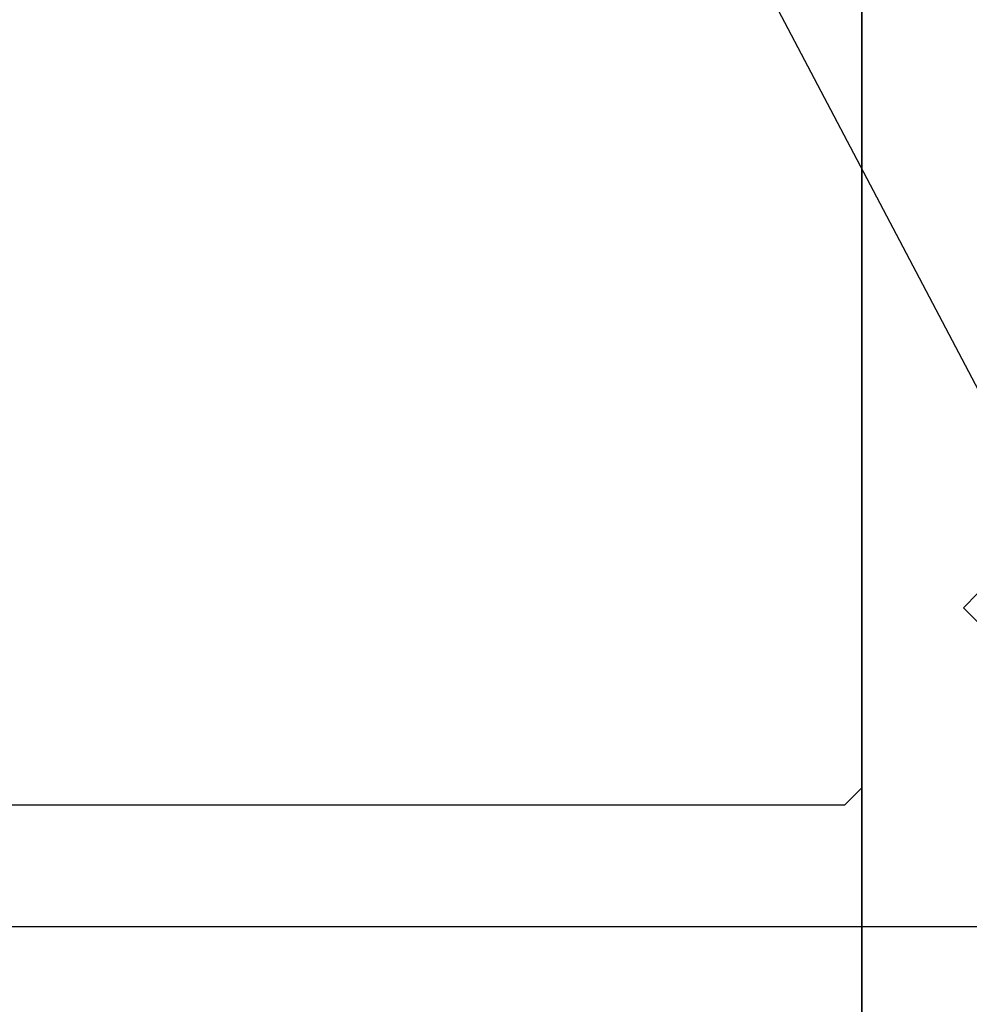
# Model space of a CAD drawing. Extents: x 4615668 to 9294084, y 5325188 to 10688993.
# Tile 244 of 256: x 4639510.43 to 4639512.07, y 5327417.82 to 5327419.52. Entities that reach past the tile are written whole.
import ezdxf

# ---------------------------------------------------------------- set-up
doc = ezdxf.new("R2010")
doc.units = 0
doc.header["$MEASUREMENT"] = 0
doc.layers.add('A_wymiary', color=152, linetype='Continuous', lineweight=5)
doc.layers.add('K-OPISY', color=252, linetype='Continuous', lineweight=15)
doc.layers.add('CrossSectionsProfils', color=7, linetype='Continuous')
doc.layers.add('DIM', color=7, linetype='Continuous')
doc.styles.add('Arial Narrow 20', font='arial.ttf', dxfattribs={"height": 20})
doc.styles.add('Simplex', font='simplex.shx')
doc.dimstyles.new('1do100 ok', dxfattribs={"dimscale": 0.5, "dimtxt": 12, "dimasz": 25, "dimexe": 20, "dimexo": 0, "dimgap": 5, "dimtad": 1, "dimdec": 0, "dimzin": 9, "dimtxsty": 'Arial Narrow 20', "dimblk": 'ARCHTICK', "dimcen": 3, "dimdle": 20, "dimclrd": 256, "dimclre": 256, "dimclrt": 256, "dimadec": 0, "dimazin": 2, "dimtfac": 1, "dimtdec": 0, "dimtix": 1, "dimtmove": 2, "dimatfit": 3, "dimldrblk": 'NONE', "dimfxl": 0, "dimtvp": 1, "dimtolj": 1, "dimtzin": 0, "dimlwd": 5, "dimlwe": 5, "dimarcsym": 0})
doc.dimstyles.new('1do50', dxfattribs={"dimscale": 5, "dimtxt": 2.5, "dimasz": 2.5, "dimexe": 2.5, "dimexo": 0.5, "dimgap": 1, "dimtad": 1, "dimdec": 1, "dimrnd": 0.5, "dimzin": 12, "dimdsep": 46, "dimtxsty": 'Simplex', "dimblk": 'OBLIQUE', "dimcen": 0.5, "dimdle": 2.5, "dimclrd": 256, "dimclre": 256, "dimclrt": 256, "dimadec": 1, "dimazin": 3, "dimtfac": 1, "dimtdec": 1, "dimtix": 1, "dimtmove": 0, "dimatfit": 3, "dimfxl": 0, "dimtolj": 1, "dimtzin": 0, "dimarcsym": 0})

# ---------------------------------------------------------------- blocks, each defined once
blk = doc.blocks.new('K43_2153_X', base_point=(858.06159, 1427.40338))
at = {"layer": 'CrossSectionsProfils', "flags": 128}
for points in [[(856.05942, 1420.90338), (856.05942, 1413.40349), (854.05942, 1413.40349), (854.05942, 1414.40349), (853.05942, 1414.40349), (853.05942, 1410.90326), (853.55942, 1410.40326), (854.05942, 1410.40326), (854.05942, 1411.90349), (856.05942, 1411.90349), (856.05942, 1408.15349), (856.30942, 1407.90349), (856.05942, 1407.65349), (856.05942, 1403.90349), (854.05942, 1403.90349), (854.05942, 1405.40326), (853.55942, 1405.40326), (853.05942, 1404.90326), (853.05942, 1402.70317), (853.35942, 1402.40317), (942.05942, 1402.40317)], [(858.05942, 1450.00358), (858.05942, 1404.80317), (858.35942, 1404.50317), (933.85942, 1404.50317)]]:
    blk.add_lwpolyline(points, dxfattribs=at)
blk = doc.blocks.new('G$CF6DD062E')
at = {"layer": 'A_wymiary', "ltscale": 40}
for points in [[(847.156, 635.317), (762.156, 635.317), (762.156, 6965.317), (847.156, 6965.317)], [(847.156, 6965.317), (867.156, 6965.317), (867.156, 635.317), (847.156, 635.317)]]:
    blk.add_lwpolyline(points, close=True, dxfattribs=at)
at = {"layer": 'CrossSectionsProfils', "ltscale": 40}
blk.add_lwpolyline([(831.625, 295.317), (762.156, 295.317), (762.156, 6965.317), (847.155, 6965.317), (847.155, 635.317)], dxfattribs=at)
blk.add_lwpolyline([(847.155, 6965.317), (867.154, 6965.317), (867.154, 635.317), (847.155, 635.317)], close=True, dxfattribs=at)
at = {"layer": 'CrossSectionsProfils', "yscale": -1, "rotation": 180}
blk.add_blockref('K43_2153_X', (847.154, 3340.317), dxfattribs=at)
blk = doc.blocks.new('_Oblique')
at = {"color": 0, "linetype": 'ByBlock', "lineweight": -2}
blk.add_line((-0.5, -0.5), (0.5, 0.5), dxfattribs=at)
blk = doc.blocks.new('_ArchTick')
at = {"color": 0, "linetype": 'ByBlock', "const_width": 0.15}
blk.add_lwpolyline([(-0.5, -0.5), (0.5, 0.5)], dxfattribs=at)
blk = doc.blocks.new('*D5685')
at = {"layer": 'Defpoints', "color": 0}
for p in [(4639513.7829, 5327784.9675), (4639627.6994, 5327784.9675), (4639498.7835, 5327149.9675)]:
    blk.add_point(p, dxfattribs=at)
at = {"layer": 'DIM', "lineweight": 5, "ltscale": 40}
for p, q in [((4639627.6994, 5327139.9675), (4639627.6994, 5327794.9675)), ((4639513.7829, 5327784.9675), (4639637.6994, 5327784.9675)), ((4639498.7835, 5327149.9675), (4639637.6994, 5327149.9675))]:
    blk.add_line(p, q, dxfattribs=at)
at = {"layer": 'DIM', "linetype": 'ByBlock', "lineweight": 5, "xscale": 12.5, "yscale": 12.5, "zscale": 12.5}
for p, rotation in [((4639627.6994, 5327784.9675), 90), ((4639627.6994, 5327149.9675), 270)]:
    blk.add_blockref('_ArchTick', p, dxfattribs=dict(at, rotation=rotation))
at = {"layer": 'DIM', "lineweight": 0, "ltscale": 40, "insert": (4639614.9812, 5327467.4675), "char_height": 20, "attachment_point": 5, "rotation": 90, "style": 'Arial Narrow 20'}
blk.add_mtext('\\A1;635', dxfattribs=at)
blk = doc.blocks.new('_None')

msp = doc.modelspace()

# ---------------------------------------------------------------- block references
at = {"layer": 'A_wymiary', "ltscale": 40, "xscale": 0.1, "yscale": 0.1, "zscale": 0.1}
msp.add_blockref('G$CF6DD062E', (4639427.1679, 5327086.4248), dxfattribs=at)

# ---------------------------------------------------------------- dimensions: what is measured, and where the dimension line sits
at = {"layer": 'DIM', "color": 1, "lineweight": 0, "ltscale": 40}
dim = msp.add_linear_dim(base=(4639627.6994, 5327784.9675), p1=(4639498.7835, 5327149.9675), p2=(4639513.7829, 5327784.9675), angle=90, dimstyle='1do100 ok', override={"dimfxl": 1, "dimfxlon": 0}, dxfattribs=at)
dim.commit()
dim.dimension.update_dxf_attribs({"geometry": '*D5685', "text_midpoint": (4639614.9812, 5327467.4675)})

# ---------------------------------------------------------------- leaders
at = {"layer": 'K-OPISY', "annotation_type": 0, "has_hookline": 1, "hookline_direction": 0, "text_width": 126}
msp.add_leader([(4639493.7903, 5327453.5809), (4639517.2128, 5327409.1547), (4639529.7128, 5327409.1547)], dimstyle='1do50', override={"dimgap": 1, "dimtad": 1}, dxfattribs=at)

doc.saveas('drawing.dxf')
